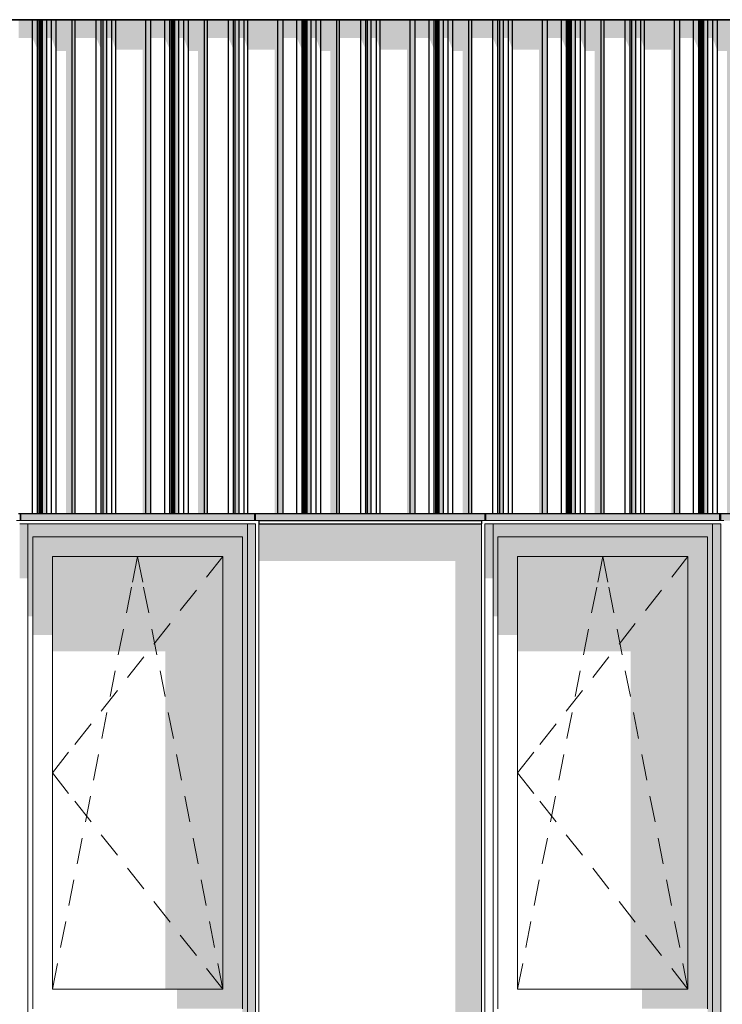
# Model space of a CAD drawing. Header units: metres. Extents: x -58265 to 590738, y -55036 to 35250.
# Tile 147 of 160: x 573226 to 575371, y -46042 to -43038. Entities that reach past the tile are written whole.
import ezdxf

# ---------------------------------------------------------------- set-up
doc = ezdxf.new("R2010")
doc.units = ezdxf.units.M
doc.header["$LTSCALE"] = 0.05
for name, color, linetype in [('Ansicht Süd_3_A_1_Fassaden', 7, 'Continuous'), ('Ansicht Süd_3_A_1_Schraffuren', 7, 'Continuous'), ('Ansicht Süd_3_A_1_Wände_Attika', 7, 'Continuous'), ('Ansicht Süd_3_A_1_Wände_Außen', 7, 'Continuous')]:
    doc.layers.add(name, color=color, linetype=linetype)

msp = doc.modelspace()

# ---------------------------------------------------------------- hatches: boundary and pattern name
at = {"layer": 'Ansicht Süd_3_A_1_Schraffuren', "linetype": 'Continuous', "lineweight": 15}
for points in [[(562430.4, -43038.6), (584746.4, -43038.6), (584745.5, -43037.7), (562431.3, -43037.7)], [(573222.9, -43038.6), (573222.9, -43093.5), (573265.5, -43093.5), (573265.5, -43038.6)], [(573265.5, -43038.6), (573265.5, -43093.5), (573281, -43129.3), (573281, -43038.6)], [(573285.6, -43038.6), (573281, -43038.6), (573281, -43129.3), (573283.2, -43129.3), (573283.2, -44546.1), (573285.6, -44546.1)], [(573285.6, -44546.1), (573287.3, -44546.1), (573287.3, -43038.6), (573285.6, -43038.6)], [(573287.3, -43123.5), (573287.8, -44546.1), (573291.3, -44546.1), (573291.3, -43038.6), (573287.3, -43038.6)], [(573291.3, -44546.1), (573293.1, -44546.1), (573293.1, -43038.6), (573291.3, -43038.6)], [(573293.1, -44546.1), (573296.2, -44546.1), (573296.2, -43038.6), (573293.1, -43038.6)], [(573296.2, -44546.1), (573308.9, -44546.1), (573308.9, -43038.6), (573296.2, -43038.6)], [(573323.7, -43038.6), (573308.9, -43038.6), (573308.9, -43093.5), (573323.7, -43093.5)], [(573337.9, -43038.6), (573323.7, -43038.6), (573323.7, -43093.5), (573337.9, -43133.6)], [(573386.7, -43038.6), (573337.9, -43038.6), (573337.9, -43133.6), (573367.4, -43133.6), (573367.4, -44546.1), (573386.7, -44546.1)], [(573386.7, -44546.1), (573395.7, -44546.1), (573395.7, -43038.6), (573386.7, -43038.6)], [(573395.7, -43038.6), (573395.7, -43093.5), (573460.1, -43093.5), (573460.1, -43038.6)], [(573475.4, -43038.6), (573460.1, -43038.6), (573460.1, -43093.5), (573472.3, -43122.1), (573472.3, -44546.1), (573475.4, -44546.1)], [(573475.4, -44546.1), (573480.7, -44546.1), (573480.7, -43038.6), (573475.4, -43038.6)], [(573480.7, -44546.1), (573492.5, -44546.1), (573492.5, -43038.6), (573480.7, -43038.6)], [(573492.5, -43038.6), (573492.5, -43093.5), (573507.8, -43093.5), (573507.8, -43038.6)], [(573519.5, -43038.6), (573507.8, -43038.6), (573507.8, -43093.5), (573519.5, -43129.3)], [(573519.5, -43129.3), (573601.2, -43129.3), (573601.2, -44546.1), (573611.1, -44546.1), (573611.1, -43038.6), (573519.5, -43038.6)], [(573611.1, -44546.1), (573626.5, -44546.1), (573626.5, -43038.6), (573611.1, -43038.6)], [(573626.5, -43093.5), (573669.1, -43093.5), (573669.1, -43038.6), (573626.5, -43038.6)], [(573684.6, -43038.6), (573669.1, -43038.6), (573669.1, -43093.5), (573684.6, -43129.3)], [(573684.6, -43129.3), (573686.8, -43129.3), (573686.8, -44546.1), (573689.2, -44546.1), (573689.2, -43038.6), (573684.6, -43038.6)], [(573689.2, -44546.1), (573691, -44546.1), (573691, -43038.6), (573689.2, -43038.6)], [(573694.9, -43038.6), (573691, -43038.6), (573691, -43123.5), (573691.4, -44546.1), (573694.9, -44546.1)], [(573694.9, -44546.1), (573696.7, -44546.1), (573696.7, -43038.6), (573694.9, -43038.6)], [(573696.7, -44546.1), (573699.8, -44546.1), (573699.8, -43038.6), (573696.7, -43038.6)], [(573699.8, -44546.1), (573712.5, -44546.1), (573712.5, -43038.6), (573699.8, -43038.6)], [(573712.5, -43038.6), (573712.5, -43093.5), (573727.3, -43093.5), (573727.3, -43038.6)], [(573727.3, -43038.6), (573727.3, -43093.5), (573741.6, -43133.6), (573741.6, -43038.6)], [(573741.6, -43133.6), (573771, -43133.6), (573771, -44546.1), (573790.3, -44546.1), (573790.3, -43038.6), (573741.6, -43038.6)], [(573790.3, -44546.1), (573799.3, -44546.1), (573799.3, -43038.6), (573790.3, -43038.6)], [(573863.7, -43038.6), (573799.3, -43038.6), (573799.3, -43093.5), (573863.7, -43093.5)], [(573863.7, -43093.5), (573875.9, -43122.1), (573875.9, -44546.1), (573879, -44546.1), (573879, -43038.6), (573863.7, -43038.6)], [(573879, -44546.1), (573884.3, -44546.1), (573884.3, -43038.6), (573879, -43038.6)], [(573884.3, -44546.1), (573896.1, -44546.1), (573896.1, -43038.6), (573884.3, -43038.6)], [(573911.4, -43038.6), (573896.1, -43038.6), (573896.1, -43093.5), (573911.4, -43093.5)], [(573923.1, -43038.6), (573911.4, -43038.6), (573911.4, -43093.5), (573923.1, -43129.3)], [(574014.7, -43038.6), (573923.1, -43038.6), (573923.1, -43129.3), (574004.8, -43129.3), (574004.8, -44546.1), (574014.7, -44546.1)], [(574014.7, -44546.1), (574030.1, -44546.1), (574030.1, -43038.6), (574014.7, -43038.6)], [(574030.1, -43038.6), (574030.1, -43093.5), (574072.7, -43093.5), (574072.7, -43038.6)], [(574072.7, -43038.6), (574072.7, -43093.5), (574088.2, -43129.3), (574088.2, -43038.6)], [(574088.2, -43129.3), (574090.4, -43129.3), (574090.4, -44546.1), (574092.8, -44546.1), (574092.8, -43038.6), (574088.2, -43038.6)], [(574092.8, -44546.1), (574094.6, -44546.1), (574094.6, -43038.6), (574092.8, -43038.6)], [(574094.6, -43123.5), (574095, -44546.1), (574098.5, -44546.1), (574098.5, -43038.6), (574094.6, -43038.6)], [(574098.5, -44546.1), (574100.3, -44546.1), (574100.3, -43038.6), (574098.5, -43038.6)], [(574100.3, -44546.1), (574103.4, -44546.1), (574103.4, -43038.6), (574100.3, -43038.6)], [(574103.4, -44546.1), (574116.1, -44546.1), (574116.1, -43038.6), (574103.4, -43038.6)], [(574130.9, -43038.6), (574116.1, -43038.6), (574116.1, -43093.5), (574130.9, -43093.5)], [(574145.2, -43038.6), (574130.9, -43038.6), (574130.9, -43093.5), (574145.2, -43133.6)], [(574194, -43038.6), (574145.2, -43038.6), (574145.2, -43133.6), (574174.6, -43133.6), (574174.6, -44546.1), (574194, -44546.1)], [(574194, -44546.1), (574202.9, -44546.1), (574202.9, -43038.6), (574194, -43038.6)], [(574202.9, -43038.6), (574202.9, -43093.5), (574267.3, -43093.5), (574267.3, -43038.6)], [(574282.6, -43038.6), (574267.3, -43038.6), (574267.3, -43093.5), (574279.5, -43122.1), (574279.5, -44546.1), (574282.6, -44546.1)], [(574282.6, -44546.1), (574287.9, -44546.1), (574287.9, -43038.6), (574282.6, -43038.6)], [(574287.9, -44546.1), (574299.7, -44546.1), (574299.7, -43038.6), (574287.9, -43038.6)], [(574299.7, -43038.6), (574299.7, -43093.5), (574315, -43093.5), (574315, -43038.6)], [(574326.8, -43038.6), (574315, -43038.6), (574315, -43093.5), (574326.8, -43129.3)], [(574326.8, -43129.3), (574408.4, -43129.3), (574408.4, -44546.1), (574418.3, -44546.1), (574418.3, -43038.6), (574326.8, -43038.6)], [(574418.3, -44546.1), (574433.7, -44546.1), (574433.7, -43038.6), (574418.3, -43038.6)], [(574476.4, -43038.6), (574433.7, -43038.6), (574433.7, -43093.5), (574476.4, -43093.5)], [(574491.8, -43038.6), (574476.4, -43038.6), (574476.4, -43093.5), (574491.8, -43129.3)], [(574491.8, -43129.3), (574494, -43129.3), (574494, -44546.1), (574496.4, -44546.1), (574496.4, -43038.6), (574491.8, -43038.6)], [(574496.4, -44546.1), (574498.2, -44546.1), (574498.2, -43038.6), (574496.4, -43038.6)], [(574502.2, -43038.6), (574498.2, -43038.6), (574498.2, -43123.5), (574498.6, -44546.1), (574502.2, -44546.1)], [(574502.2, -44546.1), (574503.9, -44546.1), (574503.9, -43038.6), (574502.2, -43038.6)], [(574503.9, -44546.1), (574507, -44546.1), (574507, -43038.6), (574503.9, -43038.6)], [(574507, -44546.1), (574519.8, -44546.1), (574519.8, -43038.6), (574507, -43038.6)], [(574519.8, -43038.6), (574519.8, -43093.5), (574534.5, -43093.5), (574534.5, -43038.6)], [(574534.5, -43038.6), (574534.5, -43093.5), (574548.8, -43133.6), (574548.8, -43038.6)], [(574548.8, -43133.6), (574578.2, -43133.6), (574578.2, -44546.1), (574597.6, -44546.1), (574597.6, -43038.6), (574548.8, -43038.6)], [(574597.6, -44546.1), (574606.5, -44546.1), (574606.5, -43038.6), (574597.6, -43038.6)], [(574670.9, -43038.6), (574606.5, -43038.6), (574606.5, -43093.5), (574670.9, -43093.5)], [(574670.9, -43093.5), (574683.1, -43122.1), (574683.1, -44546.1), (574686.2, -44546.1), (574686.2, -43038.6), (574670.9, -43038.6)], [(574686.2, -44546.1), (574691.6, -44546.1), (574691.6, -43038.6), (574686.2, -43038.6)], [(574691.6, -44546.1), (574703.3, -44546.1), (574703.3, -43038.6), (574691.6, -43038.6)], [(574718.6, -43038.6), (574703.3, -43038.6), (574703.3, -43093.5), (574718.6, -43093.5)], [(574730.4, -43038.6), (574718.6, -43038.6), (574718.6, -43093.5), (574730.4, -43129.3)], [(574821.9, -43038.6), (574730.4, -43038.6), (574730.4, -43129.3), (574812, -43129.3), (574812, -44546.1), (574821.9, -44546.1)], [(574821.9, -44546.1), (574837.4, -44546.1), (574837.4, -43038.6), (574821.9, -43038.6)], [(574837.4, -43038.6), (574837.4, -43093.5), (574880, -43093.5), (574880, -43038.6)], [(574895.4, -43038.6), (574880, -43038.6), (574880, -43093.5), (574895.4, -43129.3)], [(574895.4, -43129.3), (574897.7, -43129.3), (574897.7, -44546.1), (574900, -44546.1), (574900, -43038.6), (574895.4, -43038.6)], [(574900, -44546.1), (574901.8, -44546.1), (574901.8, -43038.6), (574900, -43038.6)], [(574901.8, -43123.5), (574902.2, -44546.1), (574905.8, -44546.1), (574905.8, -43038.6), (574901.8, -43038.6)], [(574905.8, -44546.1), (574907.6, -44546.1), (574907.6, -43038.6), (574905.8, -43038.6)], [(574907.6, -44546.1), (574910.7, -44546.1), (574910.7, -43038.6), (574907.6, -43038.6)], [(574910.7, -44546.1), (574923.4, -44546.1), (574923.4, -43038.6), (574910.7, -43038.6)], [(574923.4, -43038.6), (574923.4, -43093.5), (574938.1, -43093.5), (574938.1, -43038.6)], [(574952.4, -43038.6), (574938.1, -43038.6), (574938.1, -43093.5), (574952.4, -43133.6)], [(575001.2, -43038.6), (574952.4, -43038.6), (574952.4, -43133.6), (574981.8, -43133.6), (574981.8, -44546.1), (575001.2, -44546.1)], [(575001.2, -44546.1), (575010.2, -44546.1), (575010.2, -43038.6), (575001.2, -43038.6)], [(575010.2, -43038.6), (575010.2, -43093.5), (575074.5, -43093.5), (575074.5, -43038.6)], [(575089.8, -43038.6), (575074.5, -43038.6), (575074.5, -43093.5), (575086.7, -43122.1), (575086.7, -44546.1), (575089.8, -44546.1)], [(575089.8, -44546.1), (575095.2, -44546.1), (575095.2, -43038.6), (575089.8, -43038.6)], [(575095.2, -44546.1), (575107, -44546.1), (575107, -43038.6), (575095.2, -43038.6)], [(575122.2, -43038.6), (575107, -43038.6), (575107, -43093.5), (575122.2, -43093.5)], [(575122.2, -43038.6), (575122.2, -43093.5), (575134, -43129.3), (575134, -43038.6)], [(575134, -43129.3), (575215.7, -43129.3), (575215.7, -44546.1), (575225.5, -44546.1), (575225.5, -43038.6), (575134, -43038.6)], [(575225.5, -44546.1), (575241, -44546.1), (575241, -43038.6), (575225.5, -43038.6)], [(575283.6, -43038.6), (575241, -43038.6), (575241, -43093.5), (575283.6, -43093.5)], [(575283.6, -43038.6), (575283.6, -43093.5), (575299, -43129.3), (575299, -43038.6)], [(575303.6, -43038.6), (575299, -43038.6), (575299, -43129.3), (575301.3, -43129.3), (575301.3, -44546.1), (575303.6, -44546.1)], [(575303.6, -44546.1), (575305.4, -44546.1), (575305.4, -43038.6), (575303.6, -43038.6)], [(575309.4, -43038.6), (575305.4, -43038.6), (575305.4, -43123.5), (575305.8, -44546.1), (575309.4, -44546.1)], [(575309.4, -44546.1), (575311.2, -44546.1), (575311.2, -43038.6), (575309.4, -43038.6)], [(575311.2, -44546.1), (575314.3, -44546.1), (575314.3, -43038.6), (575311.2, -43038.6)], [(575314.3, -44546.1), (575327, -44546.1), (575327, -43038.6), (575314.3, -43038.6)], [(575341.8, -43038.6), (575327, -43038.6), (575327, -43093.5), (575341.8, -43093.5)], [(575356, -43038.6), (575341.8, -43038.6), (575341.8, -43093.5), (575356, -43133.6)], [(575356, -43133.6), (575385.4, -43133.6), (575385.4, -44546.1), (575404.8, -44546.1), (575404.8, -43038.6), (575356, -43038.6)], [(573226.2, -44566.1), (573231.2, -44566.1), (573231.2, -44546.1), (573226.2, -44546.1)], [(573923.1, -44546.1), (573231.2, -44546.1), (573231.2, -44566.1), (573941.2, -44566.1), (573941.2, -44546.1)], [(573941.2, -44566.1), (573946.2, -44566.1), (573946.2, -44546.1), (573941.2, -44546.1)], [(574646.2, -44546.1), (573946.2, -44546.1), (573946.2, -44566.1), (574646.2, -44566.1)], [(574646.2, -44566.1), (574651.2, -44566.1), (574651.2, -44546.1), (574646.2, -44546.1)], [(575356, -44546.1), (574651.2, -44546.1), (574651.2, -44566.1), (575361.2, -44566.1), (575361.2, -44546.1)], [(575361.2, -44566.1), (575366.2, -44566.1), (575366.2, -44546.1), (575361.2, -44546.1)], [(575366.2, -44546.1), (575366.2, -44566.1), (584575.9, -44566.1), (584575.9, -44546.1)], [(573226.2, -44742.1), (573251.2, -44742.1), (573251.2, -44576.1), (573226.2, -44576.1)], [(573251.2, -44576.1), (573251.2, -44601.1), (573266.2, -44616.1), (573906.2, -44616.1), (573921.2, -44601.1), (573921.2, -44576.1)], [(573946.2, -47036.1), (573946.2, -44576.1), (573921.2, -44576.1), (573921.2, -47036.1)], [(573956.2, -44566.1), (573956.1, -44576.1)], [(573956.2, -44689.2), (574556.2, -44689.2), (574556.3, -47036.1), (574636.2, -47036.1), (574636.2, -44576.1), (573956.2, -44576.1)], [(574646.2, -44742.1), (574671.2, -44742.1), (574671.2, -44576.1), (574646.2, -44576.1)], [(574671.2, -44576.1), (574671.2, -44601.1), (574686.2, -44616.1), (575326.2, -44616.1), (575341.2, -44601.1), (575341.2, -44576.1)], [(575366.2, -44576.1), (575341.2, -44576.1), (575341.2, -46749), (575366.2, -46732.1)], [(573251.2, -44601.1), (573251.2, -44858.8), (573266.2, -44858.8), (573266.2, -44616.1)], [(573266.2, -44616.1), (573326.2, -44676.1), (573846.2, -44676.1), (573906.2, -44616.1)], [(573266.2, -44915.4), (573326.2, -44915.4), (573326.2, -44676.1), (573266.2, -44616.1)], [(573906.2, -46056.1), (573906.2, -44616.1), (573846.2, -44676.1), (573846.2, -45996.1)], [(573906.2, -46056.1), (573906.2, -46136.1), (573906.2, -46956.1), (573921.2, -46971.1), (573921.2, -44601.1), (573906.2, -44616.1)], [(574671.2, -44601.1), (574671.2, -44858.8), (574686.2, -44858.8), (574686.2, -44616.1)], [(574686.2, -44616.1), (574746.2, -44676.1), (575266.2, -44676.1), (575326.2, -44616.1)], [(574746.2, -44676.1), (574686.2, -44616.1), (574686.2, -44915.4), (574746.2, -44915.4)], [(575326.2, -46056.1), (575326.2, -44616.1), (575266.2, -44676.1), (575266.2, -45996.1)], [(575326.2, -46136.1), (575326.2, -46759.1), (575341.2, -46749), (575341.2, -44601.1), (575326.2, -44616.1), (575326.2, -46056.1)], [(573326.2, -44964.9), (573671.3, -44964.9), (573671.3, -45996.1), (573846.2, -45996.1), (573846.2, -44676.1), (573326.2, -44676.1)], [(575266.2, -44676.1), (574746.2, -44676.1), (574746.2, -44964.9), (575091.3, -44964.9), (575091.3, -45996.1), (575266.2, -45996.1)], [(573706.3, -45996.1), (573706.3, -46056.1), (573906.2, -46056.1), (573846.2, -45996.1)], [(575126.3, -45996.1), (575126.3, -46056.1), (575326.2, -46056.1), (575266.2, -45996.1)]]:
    msp.add_hatch(color=7, dxfattribs=at).paths.add_polyline_path(points)

# ---------------------------------------------------------------- linework, layer by layer
at = {"layer": 'Ansicht Süd_3_A_1_Fassaden', "color": 7, "linetype": 'Continuous', "lineweight": 25}
for p, q in [((573265.5, -44546.1), (573265.5, -43038.6)), ((573281, -44546.1), (573281, -43038.6)), ((573285.6, -44546.1), (573285.6, -43038.6)), ((573287.3, -44546.1), (573287.3, -43038.6)), ((573291.3, -44546.1), (573291.3, -43038.6)), ((573293.1, -44546.1), (573293.1, -43038.6)), ((573296.2, -44546.1), (573296.2, -43038.6)), ((573308.9, -44546.1), (573308.9, -43038.6)), ((573323.7, -44546.1), (573323.7, -43038.6)), ((573337.9, -44546.1), (573337.9, -43038.6)), ((573386.7, -44546.1), (573386.7, -43038.6)), ((573395.7, -44546.1), (573395.7, -43038.6)), ((573460.1, -44546.1), (573460.1, -43038.6)), ((573475.4, -44546.1), (573475.4, -43038.6)), ((573480.7, -44546.1), (573480.7, -43038.6)), ((573492.5, -44546.1), (573492.5, -43038.6)), ((573507.8, -44546.1), (573507.8, -43038.6)), ((573519.5, -44546.1), (573519.5, -43038.6)), ((573611.1, -44546.1), (573611.1, -43038.6)), ((573626.5, -44546.1), (573626.5, -43038.6)), ((573669.1, -44546.1), (573669.1, -43038.6)), ((573684.6, -44546.1), (573684.6, -43038.6)), ((573689.2, -44546.1), (573689.2, -43038.6)), ((573691, -44546.1), (573691, -43038.6)), ((573694.9, -44546.1), (573694.9, -43038.6)), ((573696.7, -44546.1), (573696.7, -43038.6)), ((573699.8, -44546.1), (573699.8, -43038.6)), ((573712.5, -44546.1), (573712.5, -43038.6)), ((573727.3, -44546.1), (573727.3, -43038.6)), ((573741.6, -44546.1), (573741.6, -43038.6)), ((573790.3, -44546.1), (573790.3, -43038.6)), ((573799.3, -44546.1), (573799.3, -43038.6)), ((573863.7, -44546.1), (573863.7, -43038.6)), ((573879, -44546.1), (573879, -43038.6)), ((573884.3, -44546.1), (573884.3, -43038.6)), ((573896.1, -44546.1), (573896.1, -43038.6)), ((573911.4, -44546.1), (573911.4, -43038.6)), ((573923.1, -44546.1), (573923.1, -43038.6)), ((574014.7, -44546.1), (574014.7, -43038.6)), ((574030.1, -44546.1), (574030.1, -43038.6)), ((574072.7, -44546.1), (574072.7, -43038.6)), ((574088.2, -44546.1), (574088.2, -43038.6)), ((574092.8, -44546.1), (574092.8, -43038.6)), ((574094.6, -44546.1), (574094.6, -43038.6)), ((574098.5, -44546.1), (574098.5, -43038.6)), ((574100.3, -44546.1), (574100.3, -43038.6)), ((574103.4, -44546.1), (574103.4, -43038.6)), ((574116.1, -44546.1), (574116.1, -43038.6)), ((574130.9, -44546.1), (574130.9, -43038.6)), ((574145.2, -44546.1), (574145.2, -43038.6)), ((574194, -44546.1), (574194, -43038.6)), ((574202.9, -44546.1), (574202.9, -43038.6)), ((574267.3, -44546.1), (574267.3, -43038.6)), ((574282.6, -44546.1), (574282.6, -43038.6)), ((574287.9, -44546.1), (574287.9, -43038.6)), ((574299.7, -44546.1), (574299.7, -43038.6)), ((574315, -44546.1), (574315, -43038.6)), ((574326.8, -44546.1), (574326.8, -43038.6)), ((574418.3, -44546.1), (574418.3, -43038.6)), ((574433.7, -44546.1), (574433.7, -43038.6)), ((574476.4, -44546.1), (574476.4, -43038.6)), ((574491.8, -44546.1), (574491.8, -43038.6)), ((574496.4, -44546.1), (574496.4, -43038.6)), ((574498.2, -44546.1), (574498.2, -43038.6)), ((574502.2, -44546.1), (574502.2, -43038.6)), ((574503.9, -44546.1), (574503.9, -43038.6)), ((574507, -44546.1), (574507, -43038.6)), ((574519.8, -44546.1), (574519.8, -43038.6)), ((574534.5, -44546.1), (574534.5, -43038.6)), ((574548.8, -44546.1), (574548.8, -43038.6)), ((574597.6, -44546.1), (574597.6, -43038.6)), ((574606.5, -44546.1), (574606.5, -43038.6)), ((574670.9, -44546.1), (574670.9, -43038.6)), ((574686.2, -44546.1), (574686.2, -43038.6)), ((574691.6, -44546.1), (574691.6, -43038.6)), ((574703.3, -44546.1), (574703.3, -43038.6)), ((574718.6, -44546.1), (574718.6, -43038.6)), ((574730.4, -44546.1), (574730.4, -43038.6)), ((574821.9, -44546.1), (574821.9, -43038.6)), ((574837.4, -44546.1), (574837.4, -43038.6)), ((574880, -44546.1), (574880, -43038.6)), ((574895.4, -44546.1), (574895.4, -43038.6)), ((574900, -44546.1), (574900, -43038.6)), ((574901.8, -44546.1), (574901.8, -43038.6)), ((574905.8, -44546.1), (574905.8, -43038.6)), ((574907.6, -44546.1), (574907.6, -43038.6)), ((574910.7, -44546.1), (574910.7, -43038.6)), ((574923.4, -44546.1), (574923.4, -43038.6)), ((574938.1, -44546.1), (574938.1, -43038.6)), ((574952.4, -44546.1), (574952.4, -43038.6)), ((575001.2, -44546.1), (575001.2, -43038.6)), ((575010.2, -44546.1), (575010.2, -43038.6)), ((575074.5, -44546.1), (575074.5, -43038.6)), ((575089.8, -44546.1), (575089.8, -43038.6)), ((575095.2, -44546.1), (575095.2, -43038.6)), ((575107, -44546.1), (575107, -43038.6)), ((575122.2, -44546.1), (575122.2, -43038.6)), ((575134, -44546.1), (575134, -43038.6)), ((575225.5, -44546.1), (575225.5, -43038.6)), ((575241, -44546.1), (575241, -43038.6)), ((575283.6, -44546.1), (575283.6, -43038.6)), ((575299, -44546.1), (575299, -43038.6)), ((575303.6, -44546.1), (575303.6, -43038.6)), ((575305.4, -44546.1), (575305.4, -43038.6)), ((575309.4, -44546.1), (575309.4, -43038.6)), ((575311.2, -44546.1), (575311.2, -43038.6)), ((575314.3, -44546.1), (575314.3, -43038.6)), ((575327, -44546.1), (575327, -43038.6)), ((575341.8, -44546.1), (575341.8, -43038.6)), ((575356, -44546.1), (575356, -43038.6)), ((573265.5, -44546.1), (573222.9, -44546.1)), ((573281, -44546.1), (573265.5, -44546.1)), ((573285.6, -44546.1), (573281, -44546.1)), ((573287.3, -44546.1), (573285.6, -44546.1)), ((573291.3, -44546.1), (573287.3, -44546.1)), ((573293.1, -44546.1), (573291.3, -44546.1)), ((573296.2, -44546.1), (573293.1, -44546.1)), ((573308.9, -44546.1), (573296.2, -44546.1)), ((573323.7, -44546.1), (573308.9, -44546.1)), ((573337.9, -44546.1), (573323.7, -44546.1)), ((573386.7, -44546.1), (573337.9, -44546.1)), ((573395.7, -44546.1), (573386.7, -44546.1)), ((573460.1, -44546.1), (573395.7, -44546.1)), ((573475.4, -44546.1), (573460.1, -44546.1)), ((573480.7, -44546.1), (573475.4, -44546.1)), ((573492.5, -44546.1), (573480.7, -44546.1)), ((573507.8, -44546.1), (573492.5, -44546.1)), ((573519.5, -44546.1), (573507.8, -44546.1)), ((573611.1, -44546.1), (573519.5, -44546.1)), ((573626.5, -44546.1), (573611.1, -44546.1)), ((573669.1, -44546.1), (573626.5, -44546.1)), ((573684.6, -44546.1), (573669.1, -44546.1)), ((573689.2, -44546.1), (573684.6, -44546.1)), ((573691, -44546.1), (573689.2, -44546.1)), ((573694.9, -44546.1), (573691, -44546.1)), ((573696.7, -44546.1), (573694.9, -44546.1)), ((573699.8, -44546.1), (573696.7, -44546.1)), ((573712.5, -44546.1), (573699.8, -44546.1)), ((573727.3, -44546.1), (573712.5, -44546.1)), ((573741.6, -44546.1), (573727.3, -44546.1)), ((573790.3, -44546.1), (573741.6, -44546.1)), ((573799.3, -44546.1), (573790.3, -44546.1)), ((573863.7, -44546.1), (573799.3, -44546.1)), ((573879, -44546.1), (573863.7, -44546.1)), ((573884.3, -44546.1), (573879, -44546.1)), ((573896.1, -44546.1), (573884.3, -44546.1)), ((573911.4, -44546.1), (573896.1, -44546.1)), ((573923.1, -44546.1), (573911.4, -44546.1)), ((574014.7, -44546.1), (573923.1, -44546.1)), ((574030.1, -44546.1), (574014.7, -44546.1)), ((574072.7, -44546.1), (574030.1, -44546.1)), ((574088.2, -44546.1), (574072.7, -44546.1)), ((574092.8, -44546.1), (574088.2, -44546.1)), ((574094.6, -44546.1), (574092.8, -44546.1)), ((574098.5, -44546.1), (574094.6, -44546.1)), ((574100.3, -44546.1), (574098.5, -44546.1)), ((574103.4, -44546.1), (574100.3, -44546.1)), ((574116.1, -44546.1), (574103.4, -44546.1)), ((574130.9, -44546.1), (574116.1, -44546.1)), ((574145.2, -44546.1), (574130.9, -44546.1)), ((574194, -44546.1), (574145.2, -44546.1)), ((574202.9, -44546.1), (574194, -44546.1)), ((574267.3, -44546.1), (574202.9, -44546.1)), ((574282.6, -44546.1), (574267.3, -44546.1)), ((574287.9, -44546.1), (574282.6, -44546.1)), ((574299.7, -44546.1), (574287.9, -44546.1)), ((574315, -44546.1), (574299.7, -44546.1)), ((574326.8, -44546.1), (574315, -44546.1)), ((574418.3, -44546.1), (574326.8, -44546.1)), ((574433.7, -44546.1), (574418.3, -44546.1)), ((574476.4, -44546.1), (574433.7, -44546.1)), ((574491.8, -44546.1), (574476.4, -44546.1)), ((574496.4, -44546.1), (574491.8, -44546.1)), ((574498.2, -44546.1), (574496.4, -44546.1)), ((574502.2, -44546.1), (574498.2, -44546.1)), ((574503.9, -44546.1), (574502.2, -44546.1)), ((574507, -44546.1), (574503.9, -44546.1)), ((574519.8, -44546.1), (574507, -44546.1)), ((574534.5, -44546.1), (574519.8, -44546.1)), ((574548.8, -44546.1), (574534.5, -44546.1)), ((574597.6, -44546.1), (574548.8, -44546.1)), ((574606.5, -44546.1), (574597.6, -44546.1)), ((574670.9, -44546.1), (574606.5, -44546.1)), ((574686.2, -44546.1), (574670.9, -44546.1)), ((574691.6, -44546.1), (574686.2, -44546.1)), ((574703.3, -44546.1), (574691.6, -44546.1)), ((574718.6, -44546.1), (574703.3, -44546.1)), ((574730.4, -44546.1), (574718.6, -44546.1)), ((574821.9, -44546.1), (574730.4, -44546.1)), ((574837.4, -44546.1), (574821.9, -44546.1)), ((574880, -44546.1), (574837.4, -44546.1)), ((574895.4, -44546.1), (574880, -44546.1)), ((574900, -44546.1), (574895.4, -44546.1)), ((574901.8, -44546.1), (574900, -44546.1)), ((574905.8, -44546.1), (574901.8, -44546.1)), ((574907.6, -44546.1), (574905.8, -44546.1)), ((574910.7, -44546.1), (574907.6, -44546.1)), ((574923.4, -44546.1), (574910.7, -44546.1)), ((574938.1, -44546.1), (574923.4, -44546.1)), ((574952.4, -44546.1), (574938.1, -44546.1)), ((575001.2, -44546.1), (574952.4, -44546.1)), ((575010.2, -44546.1), (575001.2, -44546.1)), ((575074.5, -44546.1), (575010.2, -44546.1)), ((575089.8, -44546.1), (575074.5, -44546.1)), ((575095.2, -44546.1), (575089.8, -44546.1)), ((575107, -44546.1), (575095.2, -44546.1)), ((575122.2, -44546.1), (575107, -44546.1)), ((575134, -44546.1), (575122.2, -44546.1)), ((575225.5, -44546.1), (575134, -44546.1)), ((575241, -44546.1), (575225.5, -44546.1)), ((575283.6, -44546.1), (575241, -44546.1)), ((575299, -44546.1), (575283.6, -44546.1)), ((575303.6, -44546.1), (575299, -44546.1)), ((575305.4, -44546.1), (575303.6, -44546.1)), ((575309.4, -44546.1), (575305.4, -44546.1)), ((575311.2, -44546.1), (575309.4, -44546.1)), ((575314.3, -44546.1), (575311.2, -44546.1)), ((575327, -44546.1), (575314.3, -44546.1)), ((575341.8, -44546.1), (575327, -44546.1)), ((575356, -44546.1), (575341.8, -44546.1)), ((575404.8, -44546.1), (575356, -44546.1)), ((573956.2, -44566.1), (573956.2, -44576.1)), ((573956.2, -44566.1), (574636.2, -44566.1)), ((573956.2, -44576.1), (574636.2, -44576.1)), ((574636.2, -44566.1), (574636.2, -44576.1))]:
    msp.add_line(p, q, dxfattribs=at)
at = {"layer": 'Ansicht Süd_3_A_1_Wände_Attika', "color": 7, "linetype": 'Continuous', "lineweight": 25}
for p, q in [((584746.4, -43038.6), (562430.4, -43038.6)), ((584745.5, -43037.7), (562431.3, -43037.7))]:
    msp.add_line(p, q, dxfattribs=at)
at = {"layer": 'Ansicht Süd_3_A_1_Wände_Außen', "color": 7, "linetype": 'Continuous', "lineweight": 15}
for p, q in [((573946.2, -44566.1), (573946.2, -44546.1)), ((574646.2, -44566.1), (574646.2, -44546.1)), ((575366.2, -44566.1), (575366.2, -44546.1)), ((573956.2, -44566.1), (573216.2, -44566.1)), ((573946.2, -44576.1), (573226.2, -44576.1)), ((573251.2, -47036.1), (573251.2, -44576.1)), ((573921.2, -47036.1), (573921.2, -44576.1)), ((573946.2, -44576.1), (573946.2, -47036.1)), ((573956.2, -44576.1), (573956.2, -47036.1)), ((575376.2, -44566.1), (574636.2, -44566.1)), ((574636.2, -44576.1), (574636.2, -47036.1)), ((574646.2, -44576.1), (574646.2, -47036.1)), ((575366.2, -44576.1), (574646.2, -44576.1)), ((574671.2, -47036.1), (574671.2, -44576.1)), ((575341.2, -46749), (575341.2, -44576.1)), ((575366.2, -44576.1), (575366.2, -46732.1)), ((573266.2, -46056.1), (573266.2, -44616.1)), ((573266.2, -44616.1), (573586.2, -44616.1)), ((573586.2, -44616.1), (573906.2, -44616.1)), ((573906.2, -44616.1), (573906.2, -46056.1)), ((574686.2, -46056.1), (574686.2, -44616.1)), ((574686.2, -44616.1), (575006.2, -44616.1)), ((575006.2, -44616.1), (575326.2, -44616.1)), ((575326.2, -44616.1), (575326.2, -46056.1)), ((573326.2, -45996.1), (573326.2, -44676.1)), ((573846.2, -44676.1), (573326.2, -44676.1)), ((573570.8, -44754.6), (573586.2, -44676.1)), ((573601.7, -44754.6), (573586.2, -44676.1)), ((573846.2, -44676.1), (573796.7, -44738.9)), ((573846.2, -45996.1), (573846.2, -44676.1)), ((574746.2, -45996.1), (574746.2, -44676.1)), ((575266.2, -44676.1), (574746.2, -44676.1)), ((574990.8, -44754.6), (575006.2, -44676.1)), ((575021.7, -44754.6), (575006.2, -44676.1)), ((575266.2, -44676.1), (575216.7, -44738.9)), ((575266.2, -45996.1), (575266.2, -44676.1)), ((573552.3, -44848.2), (573567.8, -44769.7)), ((573620.1, -44848.2), (573604.7, -44769.7)), ((574972.3, -44848.2), (574987.8, -44769.7)), ((575040.1, -44848.2), (575024.7, -44769.7)), ((573765.8, -44778.2), (573716.3, -44841.1)), ((575185.8, -44778.2), (575136.3, -44841.1)), ((573685.3, -44880.3), (573635.8, -44943.2)), ((575105.3, -44880.3), (575055.8, -44943.2)), ((573527.2, -44975.7), (573542.7, -44897.2)), ((573645.2, -44975.7), (573629.8, -44897.2)), ((574947.2, -44975.7), (574962.7, -44897.2)), ((575065.2, -44975.7), (575049.8, -44897.2)), ((573604.9, -44982.4), (573555.4, -45045.3)), ((575024.9, -44982.4), (574975.4, -45045.3)), ((573502.1, -45103.3), (573517.5, -45024.8)), ((573670.4, -45103.3), (573654.9, -45024.8)), ((574922.1, -45103.3), (574937.5, -45024.8)), ((575090.4, -45103.3), (575074.9, -45024.8)), ((573524.4, -45084.6), (573474.9, -45147.4)), ((574944.4, -45084.6), (574894.9, -45147.4)), ((573477, -45230.8), (573492.4, -45152.3)), ((573695.5, -45230.8), (573680, -45152.3)), ((574897, -45230.8), (574912.4, -45152.3)), ((575115.5, -45230.8), (575100, -45152.3)), ((573444, -45186.7), (573394.4, -45249.5)), ((574864, -45186.7), (574814.4, -45249.5)), ((573375.7, -45273.3), (573326.2, -45336.1)), ((573451.8, -45358.4), (573467.3, -45279.9)), ((573720.6, -45358.4), (573705.1, -45279.9)), ((574795.7, -45273.3), (574746.2, -45336.1)), ((574871.8, -45358.4), (574887.3, -45279.9)), ((575140.6, -45358.4), (575125.1, -45279.9)), ((573375.7, -45398.9), (573326.2, -45336.1)), ((574795.7, -45398.9), (574746.2, -45336.1)), ((573444, -45485.5), (573394.4, -45422.7)), ((573426.7, -45485.9), (573442.2, -45407.4)), ((573745.7, -45485.9), (573730.3, -45407.4)), ((574864, -45485.5), (574814.4, -45422.7)), ((574846.7, -45485.9), (574862.2, -45407.4)), ((575165.7, -45485.9), (575150.3, -45407.4)), ((573401.6, -45613.5), (573417.1, -45535)), ((573524.4, -45587.6), (573474.9, -45524.8)), ((573770.9, -45613.5), (573755.4, -45535)), ((574821.6, -45613.5), (574837.1, -45535)), ((574944.4, -45587.6), (574894.9, -45524.8)), ((575190.9, -45613.5), (575175.4, -45535)), ((573604.9, -45689.8), (573555.4, -45626.9)), ((575024.9, -45689.8), (574975.4, -45626.9)), ((573376.5, -45741), (573391.9, -45662.5)), ((573796, -45741), (573780.5, -45662.5)), ((574796.5, -45741), (574811.9, -45662.5)), ((575216, -45741), (575200.5, -45662.5)), ((573685.3, -45791.9), (573635.8, -45729)), ((575105.3, -45791.9), (575055.8, -45729)), ((573351.3, -45868.6), (573366.8, -45790.1)), ((573821.1, -45868.6), (573805.6, -45790.1)), ((574771.3, -45868.6), (574786.8, -45790.1)), ((575241.1, -45868.6), (575225.6, -45790.1)), ((573765.8, -45894), (573716.3, -45831.2)), ((575185.8, -45894), (575136.3, -45831.2)), ((573326.2, -45996.1), (573341.7, -45917.6)), ((573846.2, -45996.1), (573796.7, -45933.3)), ((573846.2, -45996.1), (573830.8, -45917.6)), ((574746.2, -45996.1), (574761.7, -45917.6)), ((575266.2, -45996.1), (575216.7, -45933.3)), ((575266.2, -45996.1), (575250.8, -45917.6)), ((573846.2, -45996.1), (573326.2, -45996.1)), ((575266.2, -45996.1), (574746.2, -45996.1))]:
    msp.add_line(p, q, dxfattribs=at)

doc.saveas('drawing.dxf')
